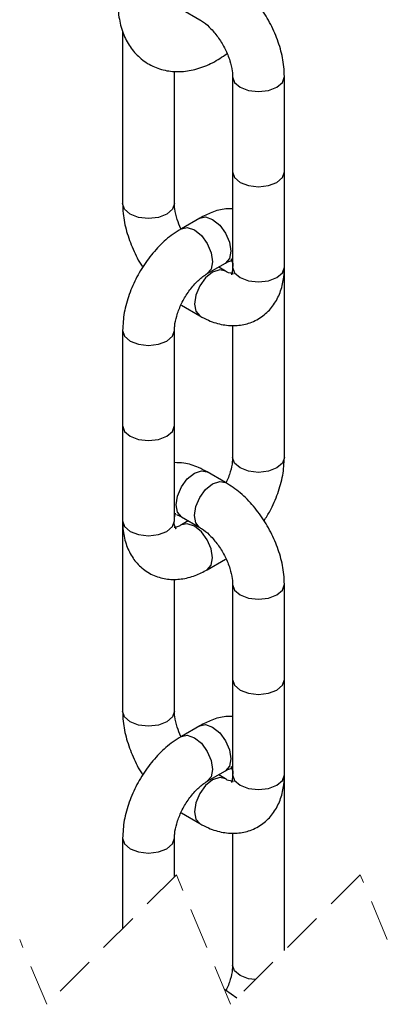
# Model space of a CAD drawing. Header units: millimetres. Extents: x 0 to 420, y -159 to 297.
# Tile 10 of 14: x 332 to 344, y 157 to 187. Entities that reach past the tile are written whole.
import ezdxf

# ---------------------------------------------------------------- set-up
doc = ezdxf.new("R2010")
doc.units = ezdxf.units.MM
doc.linetypes.add('HIDDEN', pattern=[1.905, 1.27, -0.635])

msp = doc.modelspace()

# ---------------------------------------------------------------- linework, layer by layer
at = {"color": 7, "linetype": 'Continuous', "lineweight": 25}
for p, q in [((337.173087, 187.346012), (337.738772, 187.01945)), ((335.35884, 186.671979), (335.35884, 181.343085)), ((336.958841, 181.343085), (336.958841, 185.433609)), ((338.752953, 185.262806), (338.752953, 182.32326)), ((340.352953, 182.32326), (340.352953, 185.262806)), ((338.752953, 182.32326), (338.752953, 179.383714)), ((340.352953, 179.383714), (340.352953, 182.32326)), ((337.738772, 180.892904), (337.173087, 180.566342)), ((337.973022, 179.180665), (338.538707, 179.507227)), ((338.538707, 179.259879), (338.324472, 179.383547)), ((340.352953, 173.5043), (340.352953, 179.383392)), ((337.173087, 178.200764), (337.738772, 177.874191)), ((338.752953, 177.586467), (338.752953, 173.5043)), ((335.35884, 177.424009), (335.35884, 174.484462)), ((336.958841, 174.484462), (336.958841, 177.424009)), ((335.35884, 174.484462), (335.35884, 171.544916)), ((336.958841, 171.544916), (336.958841, 174.484462)), ((338.538707, 172.727544), (337.973022, 173.054106)), ((335.35884, 171.544594), (335.35884, 165.665502)), ((337.173087, 171.668429), (337.738772, 171.341867)), ((337.387321, 171.544761), (337.173087, 171.421082)), ((337.973022, 170.035405), (338.538707, 170.361967)), ((336.958841, 165.665502), (336.958841, 169.748814)), ((338.752953, 169.585223), (338.752953, 166.645677)), ((340.352953, 166.645677), (340.352953, 169.585223)), ((338.752953, 166.645677), (338.752953, 163.706119)), ((340.352953, 163.706119), (340.352953, 166.645677)), ((337.738772, 165.21532), (337.173087, 164.888758)), ((337.973022, 163.503082), (338.538707, 163.829643)), ((338.538707, 163.582284), (338.324472, 163.705964)), ((340.352953, 158.276469), (340.352953, 163.705809)), ((337.173087, 162.523169), (337.738772, 162.196607)), ((338.752953, 161.908884), (338.752953, 157.826717)), ((335.35884, 161.746425), (335.35884, 158.954413)), ((336.958841, 160.554404), (336.958841, 161.746425)), ((338.538707, 157.049961), (338.501248, 157.071585)), ((338.881944, 156.805451), (338.538707, 157.049961))]:
    msp.add_line(p, q, dxfattribs=at)
at = {"color": 7, "linetype": 'HIDDEN', "lineweight": 18}
for p, q in [((337.019869, 160.615436), (333.019869, 156.615436)), ((338.691925, 156.615436), (337.019869, 160.615436)), ((342.691925, 160.615436), (338.691925, 156.615436)), ((343.527953, 158.615436), (342.691925, 160.615436)), ((333.019869, 156.615436), (332.183841, 158.615436))]:
    msp.add_line(p, q, dxfattribs=at)
at = {"color": 8, "linetype": 'Continuous', "lineweight": 25, "flags": 128}
for points in [[(338.752995, 185.258062), (338.813849, 185.086066), (338.987268, 184.936244), (339.246806, 184.836132), (339.552953, 184.800977), (339.8591, 184.836132), (340.118639, 184.936244), (340.292057, 185.086066), (340.352953, 185.262806), (340.352953, 185.263116)], [(338.752953, 182.32326), (338.813849, 182.14652), (338.987268, 181.996686), (339.246806, 181.896574), (339.552953, 181.861419), (339.8591, 181.896574), (340.118639, 181.996686), (340.292057, 182.14652), (340.352953, 182.32326)], [(336.958841, 181.343085), (336.897944, 181.166358), (336.724526, 181.016524), (336.464987, 180.916412), (336.158841, 180.881257), (335.852694, 180.916412), (335.593155, 181.016524), (335.419737, 181.166358), (335.35884, 181.343085)], [(337.738772, 180.892904), (337.922261, 180.928547), (338.13874, 180.85329), (338.355218, 180.678601), (338.538739, 180.431051), (338.661365, 180.148334), (338.704425, 179.873497)], [(337.173266, 180.566437), (337.356576, 180.601973), (337.573054, 180.526728), (337.789532, 180.352039), (337.973054, 180.104489), (338.095679, 179.821772), (338.13874, 179.546935)], [(338.704425, 179.873497), (338.661365, 179.648382), (338.538739, 179.507239), (338.538707, 179.507227)], [(338.13874, 179.546935), (338.095679, 179.321809), (337.973373, 179.180867)], [(338.538616, 179.259927), (338.355218, 179.295511), (338.13874, 179.220266), (337.922261, 179.045577), (337.73874, 178.798027), (337.616114, 178.51531), (337.573054, 178.240473), (337.616114, 178.015346), (337.73874, 177.874214), (337.739021, 177.874047)], [(338.752953, 179.383714), (338.813849, 179.206974), (338.987268, 179.05714), (339.246806, 178.957028), (339.552953, 178.921873), (339.8591, 178.957028), (340.118639, 179.05714), (340.292057, 179.206974), (340.352953, 179.383714)], [(335.35884, 177.423854), (335.419737, 177.247281), (335.593155, 177.097447), (335.852694, 176.997335), (336.158841, 176.96218), (336.464987, 176.997335), (336.724526, 177.097447)], [(336.724526, 177.097447), (336.897944, 177.247281), (336.958839, 177.423198)], [(335.35884, 174.484462), (335.419737, 174.307723), (335.593155, 174.157901), (335.852694, 174.057789), (336.158841, 174.022634), (336.464987, 174.057789), (336.724526, 174.157901)], [(336.724526, 174.157901), (336.897944, 174.307723), (336.958841, 174.484462)], [(340.118639, 173.177738), (339.8591, 173.077626), (339.552953, 173.042471), (339.246806, 173.077626), (338.987268, 173.177738), (338.813849, 173.32756), (338.752953, 173.5043)], [(340.352953, 173.5043), (340.292057, 173.32756), (340.118639, 173.177738)], [(337.173087, 171.668429), (337.173054, 171.668453), (337.050429, 171.809585), (337.007369, 172.034712), (337.050429, 172.309549), (337.173054, 172.592265), (337.356576, 172.839803), (337.573054, 173.014505), (337.789532, 173.08975), (337.973022, 173.054106)], [(337.734377, 171.344466), (337.616114, 171.483023), (337.573054, 171.70815), (337.616114, 171.982987), (337.73874, 172.265703), (337.922261, 172.513241), (338.13874, 172.687943), (338.355218, 172.763188), (338.538739, 172.727532), (338.539038, 172.727353)], [(335.35884, 171.544916), (335.419737, 171.368177), (335.593155, 171.218354), (335.852694, 171.118242), (336.158841, 171.083088), (336.464987, 171.118242), (336.724526, 171.218354)], [(336.724526, 171.218354), (336.897944, 171.368177), (336.958841, 171.544916)], [(338.13874, 170.401675), (338.095679, 170.676524), (337.973054, 170.959229), (337.789532, 171.206779), (337.573054, 171.38148), (337.356576, 171.456725), (337.173054, 171.421058), (337.171208, 171.419985)], [(337.973163, 170.035488), (338.095679, 170.176561), (338.13874, 170.401675)], [(338.752995, 169.580478), (338.813849, 169.408483), (338.987268, 169.258649), (339.246806, 169.158537), (339.552953, 169.123382), (339.8591, 169.158537), (340.118639, 169.258649), (340.292057, 169.408483), (340.352953, 169.585223), (340.352953, 169.585533)], [(338.752953, 166.645677), (338.813849, 166.468937), (338.987268, 166.319103), (339.246806, 166.218991), (339.552953, 166.183836), (339.8591, 166.218991), (340.118639, 166.319103), (340.292057, 166.468937), (340.352953, 166.645677)], [(336.958841, 165.665502), (336.897944, 165.488774), (336.724526, 165.33894), (336.464987, 165.238828), (336.158841, 165.203674), (335.852694, 165.238828), (335.593155, 165.33894), (335.419737, 165.488774), (335.35884, 165.665502)], [(337.738772, 165.21532), (337.922261, 165.250964), (338.13874, 165.175707), (338.355218, 165.001018), (338.538739, 164.753468), (338.661365, 164.470751), (338.704425, 164.195914)], [(337.173266, 164.888854), (337.356576, 164.92439), (337.573054, 164.849145), (337.789532, 164.674456), (337.973054, 164.426906), (338.095679, 164.144189), (338.13874, 163.869352)], [(338.704425, 164.195914), (338.661365, 163.970787), (338.538739, 163.829655), (338.538707, 163.829643)], [(338.538616, 163.582344), (338.355218, 163.617928), (338.13874, 163.542683), (337.922261, 163.367994), (337.73874, 163.120444), (337.616114, 162.837727), (337.573054, 162.56289), (337.616114, 162.337763), (337.73874, 162.196631), (337.739021, 162.196464)], [(338.13874, 163.869352), (338.095679, 163.644225), (337.973373, 163.503284)], [(338.752953, 163.706119), (338.813849, 163.529391), (338.987268, 163.379557), (339.246806, 163.279445), (339.552953, 163.24429), (339.8591, 163.279445), (340.118639, 163.379557), (340.292057, 163.529391), (340.352953, 163.706119)], [(335.35884, 161.74627), (335.419737, 161.569698), (335.593155, 161.419863), (335.852694, 161.319751), (336.158841, 161.284597), (336.464987, 161.319751), (336.724526, 161.419863)], [(336.724526, 161.419863), (336.897944, 161.569698), (336.958839, 161.745615)], [(339.452859, 157.376368), (339.246806, 157.400031), (338.987268, 157.500155), (338.813849, 157.649977), (338.752953, 157.826717)], [(338.507778, 157.055969), (338.538739, 157.049949), (338.539038, 157.04977)]]:
    msp.add_lwpolyline(points, dxfattribs=at)
at = {"color": 7, "linetype": 'Continuous', "lineweight": 25}
for points, knots in [([(335.378983, 188.638539), (335.349516, 188.528476), (335.266783, 188.21946), (335.200164, 187.701224), (335.224386, 187.123343), (335.354821, 186.610329), (335.572338, 186.183968), (335.880893, 185.829023), (336.271902, 185.569777), (336.721378, 185.427521), (337.189891, 185.40343), (337.668648, 185.490957), (338.145023, 185.677152), (338.434698, 185.872299), (338.580846, 185.970754)], [0, 0, 0, 0, 0.057900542, 0.162562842, 0.26421611, 0.350143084, 0.429643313, 0.505333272, 0.586774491, 0.664849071, 0.742201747, 0.82286549, 0.910632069, 1, 1, 1, 1]), ([(340.352953, 185.262806), (340.349447, 185.364904), (340.339484, 185.654997), (340.239498, 186.132797), (340.040163, 186.679761), (339.76037, 187.201938), (339.411218, 187.677337), (339.00945, 188.094714), (338.693109, 188.303313), (338.538707, 188.405127)], [0, 0, 0, 0, 0.081136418, 0.230534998, 0.385423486, 0.542760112, 0.699579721, 0.853368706, 1, 1, 1, 1]), ([(337.738772, 187.01945), (337.777038, 186.995391), (337.903669, 186.915775), (338.105997, 186.729977), (338.333977, 186.450737), (338.531036, 186.119063), (338.671603, 185.773248), (338.742958, 185.484299), (338.750474, 185.317755), (338.752953, 185.262806)], [0, 0, 0, 0, 0.064518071, 0.213503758, 0.389467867, 0.578281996, 0.762114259, 0.92151231, 1, 1, 1, 1]), ([(335.35884, 181.343085), (335.362384, 181.241014), (335.372452, 180.950994), (335.471111, 180.472274), (335.676194, 179.92929), (335.854089, 179.558768), (335.980181, 179.388214), (335.988585, 179.376847)], [0, 0, 0, 0, 0.146456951, 0.416131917, 0.695716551, 0.979720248, 1, 1, 1, 1]), ([(337.161524, 180.559666), (337.119094, 180.655947), (337.031634, 180.854414), (336.969156, 181.121736), (336.9614, 181.288172), (336.958841, 181.343085)], [0, 0, 0, 0, 0.387010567, 0.797751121, 1, 1, 1, 1]), ([(338.752953, 181.179495), (338.683068, 181.181176), (338.465128, 181.186419), (338.116192, 181.085738), (337.861775, 180.955749), (337.738772, 180.892904)], [0, 0, 0, 0, 0.196020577, 0.611299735, 1, 1, 1, 1]), ([(337.173087, 180.566342), (337.086419, 180.512262), (336.840171, 180.358603), (336.476389, 180.033117), (336.102367, 179.587025), (335.79005, 179.083628), (335.552901, 178.543552), (335.392318, 177.986909), (335.369821, 177.608638), (335.35884, 177.424009)], [0, 0, 0, 0, 0.081134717, 0.2305286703, 0.3854123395, 0.5427485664, 0.6995699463, 0.8533636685, 1, 1, 1, 1]), ([(338.538707, 179.507227), (338.570812, 179.524707), (338.639, 179.561833), (338.71691, 179.585614), (338.760291, 179.592553), (338.763143, 179.59301)], [0, 0, 0, 0, 0.45392757, 0.964098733, 1, 1, 1, 1]), ([(338.715319, 179.622729), (338.714252, 179.623542), (338.689425, 179.642476), (338.776874, 179.484916), (338.762388, 179.423434), (338.752953, 179.383392)], [0, 0, 0, 0, 0.015410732, 0.358760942, 1, 1, 1, 1]), ([(336.958841, 177.424009), (336.960544, 177.469185), (336.966182, 177.618684), (337.025945, 177.886838), (337.153798, 178.223919), (337.342501, 178.560423), (337.57169, 178.855053), (337.786236, 179.061288), (337.926686, 179.151051), (337.973022, 179.180665)], [0, 0, 0, 0, 0.064528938, 0.213539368, 0.389517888, 0.578331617, 0.762156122, 0.92153387, 1, 1, 1, 1]), ([(337.738772, 177.874191), (337.828308, 177.826439), (338.056391, 177.704797), (338.445899, 177.58706), (338.888202, 177.559555), (339.315346, 177.647712), (339.698115, 177.854277), (340.004639, 178.165306), (340.215189, 178.544533), (340.333974, 178.958816), (340.346768, 179.245232), (340.352953, 179.383714)], [0, 0, 0, 0, 0.080650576, 0.205446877, 0.320268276, 0.429818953, 0.548114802, 0.660850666, 0.772460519, 0.889984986, 1, 1, 1, 1]), ([(338.764668, 179.172845), (338.765909, 179.173364), (338.794697, 179.185412), (338.614642, 179.188413), (338.568659, 179.23169), (338.538707, 179.259879)], [0, 0, 0, 0, 0.015464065, 0.3586945, 1, 1, 1, 1]), ([(338.752953, 179.383714), (338.752042, 179.347155), (338.750107, 179.269499), (338.731746, 179.190078), (338.716041, 179.149007), (338.715004, 179.146297)], [0, 0, 0, 0, 0.4538141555, 0.9639518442, 1, 1, 1, 1]), ([(337.973022, 173.054106), (337.883476, 173.101393), (337.655374, 173.221847), (337.311539, 173.336788), (337.056504, 173.340442), (336.958841, 173.341841)], [0, 0, 0, 0, 0.285095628, 0.726233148, 1, 1, 1, 1]), ([(338.752953, 173.5043), (338.751213, 173.459136), (338.745453, 173.309688), (338.687692, 173.040632), (338.600388, 172.830309), (338.553114, 172.716422)], [0, 0, 0, 0, 0.165675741, 0.548221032, 1, 1, 1, 1]), ([(339.723208, 171.551461), (339.787676, 171.650205), (339.960146, 171.914376), (340.156966, 172.385967), (340.31993, 172.94111), (340.342122, 173.319573), (340.352953, 173.5043)], [0, 0, 0, 0, 0.169931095, 0.454615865, 0.733798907, 1, 1, 1, 1]), ([(340.352953, 169.585223), (340.349447, 169.687321), (340.339484, 169.977413), (340.239498, 170.455214), (340.040163, 171.002177), (339.76037, 171.524355), (339.411218, 171.999754), (339.00945, 172.417131), (338.693109, 172.62573), (338.538707, 172.727544)], [0, 0, 0, 0, 0.081136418, 0.230534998, 0.385423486, 0.542760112, 0.699579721, 0.853368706, 1, 1, 1, 1]), ([(335.35884, 171.544916), (335.362248, 171.4435), (335.370928, 171.185142), (335.463699, 170.788928), (335.660985, 170.392079), (335.950891, 170.066206), (336.321141, 169.837936), (336.743763, 169.727959), (337.177451, 169.73519), (337.595599, 169.839432), (337.850018, 169.971537), (337.973022, 170.035405)], [0, 0, 0, 0, 0.080649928, 0.205455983, 0.320282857, 0.429837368, 0.548138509, 0.660875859, 0.7724844, 0.890003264, 1, 1, 1, 1]), ([(336.996474, 171.30558), (336.997541, 171.304767), (337.022371, 171.285835), (336.934919, 171.44339), (336.949406, 171.504874), (336.958841, 171.544916)], [0, 0, 0, 0, 0.015413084, 0.358762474, 1, 1, 1, 1]), ([(336.958841, 171.544594), (336.95975, 171.58115), (336.961681, 171.658804), (336.980065, 171.738216), (336.995753, 171.779297), (336.99679, 171.782012)], [0, 0, 0, 0, 0.453765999, 0.963905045, 1, 1, 1, 1]), ([(337.01828, 171.737868), (337.021368, 171.737227), (337.076854, 171.725708), (337.126348, 171.696249), (337.173087, 171.668429)], [0, 0, 0, 0, 0.055653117, 1, 1, 1, 1]), ([(337.173087, 171.421082), (337.140983, 171.403595), (337.072797, 171.366456), (336.994875, 171.342747), (336.951503, 171.335747), (336.948651, 171.335287)], [0, 0, 0, 0, 0.453924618, 0.964090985, 1, 1, 1, 1]), ([(337.738772, 171.341867), (337.777038, 171.317808), (337.903668, 171.238191), (338.106001, 171.052393), (338.333969, 170.773144), (338.53104, 170.441478), (338.671603, 170.095664), (338.742958, 169.806716), (338.750474, 169.640172), (338.752953, 169.585223)], [0, 0, 0, 0, 0.064518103, 0.213503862, 0.389472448, 0.57828179, 0.762114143, 0.921512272, 1, 1, 1, 1]), ([(335.35884, 165.665502), (335.362384, 165.56343), (335.372452, 165.273411), (335.471111, 164.794691), (335.676194, 164.251706), (335.854089, 163.881185), (335.980181, 163.710631), (335.988585, 163.699264)], [0, 0, 0, 0, 0.146456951, 0.416131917, 0.695716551, 0.979720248, 1, 1, 1, 1]), ([(337.161524, 164.882083), (337.119094, 164.97836), (337.031629, 165.176825), (336.969157, 165.444149), (336.9614, 165.610589), (336.958841, 165.665502)], [0, 0, 0, 0, 0.386996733, 0.797751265, 1, 1, 1, 1]), ([(338.752953, 165.501911), (338.683068, 165.503593), (338.465128, 165.508835), (338.116192, 165.408155), (337.861775, 165.278166), (337.738772, 165.21532)], [0, 0, 0, 0, 0.196020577, 0.611299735, 1, 1, 1, 1]), ([(337.173087, 164.888758), (337.086419, 164.834678), (336.840171, 164.68102), (336.476389, 164.355534), (336.102367, 163.909442), (335.79005, 163.406045), (335.552901, 162.865969), (335.392318, 162.309326), (335.369821, 161.931055), (335.35884, 161.746425)], [0, 0, 0, 0, 0.081134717, 0.23052867, 0.385412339, 0.542748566, 0.699569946, 0.853363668, 1, 1, 1, 1]), ([(338.538707, 163.829643), (338.570812, 163.847124), (338.639, 163.88425), (338.71691, 163.908031), (338.760291, 163.91497), (338.763143, 163.915426)], [0, 0, 0, 0, 0.45392757, 0.964098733, 1, 1, 1, 1]), ([(338.715319, 163.945145), (338.714252, 163.945959), (338.689425, 163.964893), (338.776874, 163.807332), (338.762388, 163.74585), (338.752953, 163.705809)], [0, 0, 0, 0, 0.015410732, 0.358760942, 1, 1, 1, 1]), ([(337.738772, 162.196607), (337.828308, 162.148855), (338.056391, 162.027214), (338.445899, 161.909477), (338.888202, 161.881972), (339.315346, 161.970129), (339.698115, 162.176694), (340.004639, 162.487723), (340.215189, 162.86695), (340.333973, 163.281229), (340.346767, 163.567641), (340.352953, 163.706119)], [0, 0, 0, 0, 0.080650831, 0.205447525, 0.320269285, 0.429820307, 0.548116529, 0.660852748, 0.772462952, 0.88998779, 1, 1, 1, 1]), ([(338.764668, 163.495261), (338.765909, 163.495781), (338.794697, 163.507828), (338.614645, 163.510831), (338.56866, 163.5541), (338.538707, 163.582284)], [0, 0, 0, 0, 0.015464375, 0.358701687, 1, 1, 1, 1]), ([(338.752953, 163.706119), (338.752042, 163.669564), (338.750106, 163.591912), (338.731746, 163.512495), (338.716041, 163.471424), (338.715004, 163.468713)], [0, 0, 0, 0, 0.453787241, 0.963950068, 1, 1, 1, 1]), ([(336.958841, 161.746425), (336.960544, 161.791602), (336.966182, 161.941101), (337.025945, 162.209254), (337.153798, 162.546336), (337.342501, 162.88284), (337.57169, 163.17747), (337.786236, 163.383705), (337.926686, 163.473468), (337.973022, 163.503082)], [0, 0, 0, 0, 0.064528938, 0.213539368, 0.389517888, 0.578331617, 0.762156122, 0.92153387, 1, 1, 1, 1]), ([(338.752953, 157.826717), (338.751213, 157.781553), (338.745453, 157.632105), (338.687692, 157.363049), (338.600388, 157.152726), (338.553114, 157.038839)], [0, 0, 0, 0, 0.165675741, 0.548221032, 1, 1, 1, 1])]:
    msp.add_open_spline(points, degree=3, knots=knots, dxfattribs=at)

doc.saveas('drawing.dxf')
